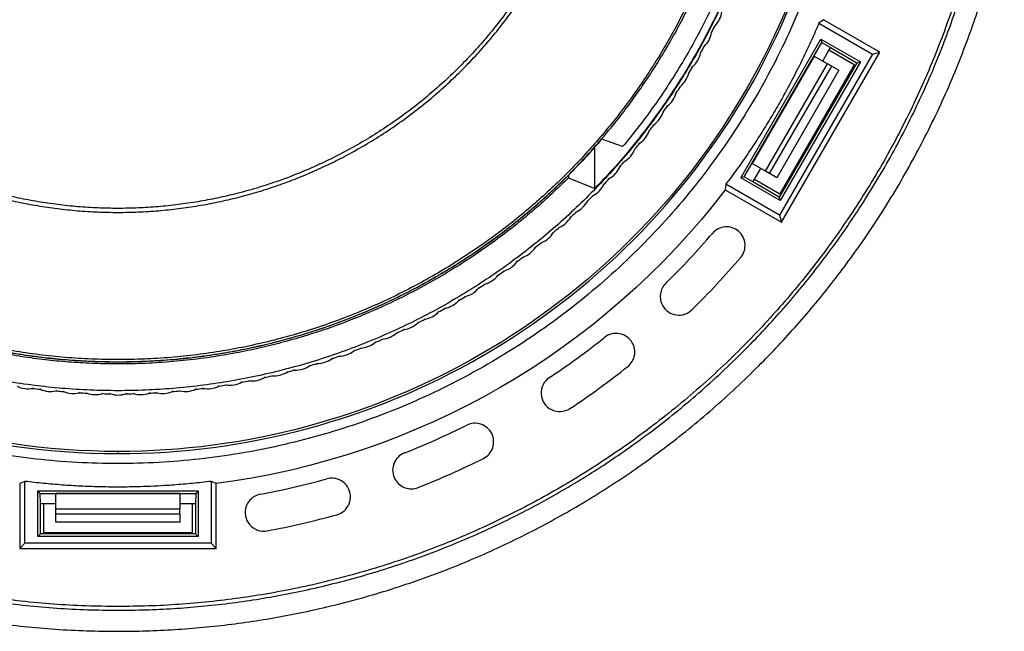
# Model space of a CAD drawing. Header units: millimetres. Extents: x 226 to 954, y 75 to 822.
# Tile 95 of 127: x 586 to 665, y 644 to 693. Entities that reach past the tile are written whole.
import ezdxf

# ---------------------------------------------------------------- set-up
doc = ezdxf.new("R2010")
doc.units = ezdxf.units.MM

msp = doc.modelspace()

# ---------------------------------------------------------------- linework, layer by layer
at = {"color": 179, "linetype": 'Continuous', "lineweight": 25}
for p, q in [((650.769, 692.92), (650.404, 692.647)), ((655.299, 690.305), (650.769, 692.92)), ((641.967, 692.42), (642.028, 692.436)), ((650.404, 692.647), (654.726, 690.152)), ((641.723, 691.94), (641.745, 691.881)), ((644.097, 680.169), (650.556, 691.358)), ((650.556, 691.358), (653.738, 689.521)), ((650.556, 691.358), (650.627, 691.093)), ((641.094, 690.757), (641.155, 690.771)), ((644.362, 680.24), (650.627, 691.093)), ((650.627, 691.093), (651.33, 690.669)), ((650.705, 689.587), (651.205, 690.453)), ((651.205, 690.453), (651.33, 690.669)), ((653.24, 689.278), (651.205, 690.453)), ((651.33, 690.669), (653.452, 689.444)), ((640.833, 690.286), (640.853, 690.226)), ((650.012, 689.987), (645.012, 681.326)), ((654.726, 690.152), (647.226, 677.161)), ((647.379, 676.589), (655.299, 690.305)), ((650.012, 689.987), (651.081, 689.369)), ((654.726, 690.152), (655.299, 690.305)), ((640.163, 689.126), (640.225, 689.138)), ((646.081, 680.709), (651.081, 689.369)), ((646.428, 680.509), (651.428, 689.169)), ((652.004, 688.837), (647.004, 680.176)), ((653.452, 689.444), (647.202, 678.619)), ((653.24, 689.278), (647.24, 678.885)), ((653.738, 689.521), (647.278, 678.332)), ((651.428, 689.169), (651.081, 689.369)), ((651.428, 689.169), (652.004, 688.837)), ((653.452, 689.444), (653.738, 689.521)), ((639.886, 688.664), (639.904, 688.604)), ((639.176, 687.528), (639.238, 687.538)), ((638.882, 687.077), (638.899, 687.016)), ((638.133, 685.966), (638.196, 685.974)), ((637.824, 685.525), (637.839, 685.463)), ((637.037, 684.441), (637.1, 684.447)), ((634.581, 682.685), (632.905, 683.298)), ((636.713, 684.011), (636.725, 683.949)), ((632.338, 679.305), (632.338, 682.657)), ((635.549, 682.537), (635.559, 682.475)), ((635.888, 682.956), (635.951, 682.959)), ((634.335, 681.104), (634.343, 681.042)), ((634.688, 681.511), (634.751, 681.512)), ((646.081, 680.709), (645.012, 681.326)), ((645.205, 680.06), (645.705, 680.926)), ((630.216, 680.392), (630.222, 680.173)), ((630.222, 680.173), (632.338, 679.305)), ((633.439, 680.109), (633.502, 680.108)), ((644.362, 680.24), (644.097, 680.169)), ((647.278, 678.332), (644.097, 680.169)), ((645.08, 679.844), (644.362, 680.24)), ((646.428, 680.509), (646.081, 680.709)), ((647.004, 680.176), (646.428, 680.509)), ((633.071, 679.715), (633.077, 679.652)), ((642.904, 679.656), (642.85, 679.204)), ((647.226, 677.161), (642.904, 679.656)), ((645.08, 679.844), (645.205, 680.06)), ((647.202, 678.619), (645.08, 679.844)), ((645.205, 680.06), (647.24, 678.885)), ((632.141, 678.751), (632.204, 678.748)), ((642.85, 679.204), (647.379, 676.589)), ((647.278, 678.332), (647.202, 678.619)), ((631.76, 678.371), (631.763, 678.307)), ((630.402, 677.073), (630.404, 677.01)), ((630.796, 677.44), (630.859, 677.435)), ((647.226, 677.161), (647.379, 676.589)), ((629.407, 676.176), (629.47, 676.169)), ((629.001, 675.823), (628.999, 675.76)), ((627.556, 674.623), (627.553, 674.56)), ((627.974, 674.962), (628.037, 674.952)), ((626.5, 673.798), (626.562, 673.786)), ((626.07, 673.474), (626.065, 673.411)), ((624.545, 672.378), (624.538, 672.315)), ((624.987, 672.687), (625.048, 672.673)), ((622.983, 671.336), (622.973, 671.273)), ((623.435, 671.629), (623.496, 671.613)), ((621.847, 670.626), (621.907, 670.607)), ((621.385, 670.348), (621.373, 670.286)), ((619.754, 669.417), (619.74, 669.356)), ((620.225, 669.679), (620.285, 669.658)), ((618.092, 668.544), (618.075, 668.483)), ((618.572, 668.789), (618.631, 668.766)), ((616.399, 667.729), (616.381, 667.669)), ((616.888, 667.957), (616.946, 667.932)), ((614.68, 666.974), (614.659, 666.914)), ((615.176, 667.184), (615.233, 667.158)), ((611.677, 665.821), (611.732, 665.79)), ((612.935, 666.279), (612.913, 666.22)), ((613.438, 666.472), (613.494, 666.443)), ((609.378, 665.074), (609.352, 665.017)), ((609.893, 665.232), (609.947, 665.199)), ((611.167, 665.646), (611.143, 665.588)), ((606.271, 664.242), (606.322, 664.205)), ((607.57, 664.566), (607.542, 664.509)), ((608.091, 664.705), (608.144, 664.671)), ((602.056, 663.422), (602.021, 663.369)), ((602.588, 663.507), (602.637, 663.467)), ((603.907, 663.739), (603.874, 663.685)), ((604.436, 663.842), (604.486, 663.804)), ((605.746, 664.12), (605.715, 664.065)), ((587.08, 663.236), (587.033, 663.194)), ((587.615, 663.17), (587.651, 663.118)), ((588.947, 663.03), (588.901, 662.987)), ((589.484, 662.983), (589.522, 662.933)), ((590.82, 662.89), (590.775, 662.845)), ((591.358, 662.862), (591.398, 662.813)), ((592.696, 662.815), (592.653, 662.769)), ((593.235, 662.805), (593.277, 662.758)), ((594.575, 662.805), (594.533, 662.758)), ((595.113, 662.815), (595.156, 662.769)), ((596.452, 662.862), (596.412, 662.813)), ((596.99, 662.89), (597.034, 662.845)), ((598.326, 662.983), (598.288, 662.933)), ((598.863, 663.03), (598.909, 662.987)), ((600.195, 663.17), (600.158, 663.118)), ((600.729, 663.236), (600.777, 663.194)), ((593.905, 658.107), (593.905, 657.932)), ((586.405, 655.697), (585.986, 655.518)), ((585.986, 655.518), (585.986, 650.287)), ((586.405, 650.707), (586.405, 655.697)), ((601.824, 655.518), (601.405, 655.697)), ((601.405, 655.697), (601.405, 650.707)), ((601.824, 650.287), (601.824, 655.518)), ((587.445, 654.921), (600.364, 654.921)), ((587.445, 651.247), (587.445, 654.921)), ((587.639, 654.727), (587.445, 654.921)), ((587.655, 653.907), (587.639, 654.727)), ((587.639, 654.727), (600.17, 654.727)), ((588.905, 653.472), (588.905, 654.707)), ((598.905, 654.707), (588.905, 654.707)), ((598.905, 654.707), (598.905, 653.472)), ((600.17, 654.727), (600.155, 653.907)), ((600.364, 654.921), (600.17, 654.727)), ((600.364, 654.921), (600.364, 651.247)), ((587.655, 651.456), (587.655, 653.907)), ((587.655, 653.907), (587.905, 653.907)), ((587.905, 653.907), (588.905, 653.907)), ((587.905, 653.907), (587.905, 651.556)), ((598.905, 653.907), (599.905, 653.907)), ((599.905, 653.907), (600.155, 653.907)), ((599.905, 651.556), (599.905, 653.907)), ((600.155, 653.907), (600.155, 651.456)), ((588.905, 653.472), (598.905, 653.472)), ((588.905, 653.072), (588.905, 653.472)), ((598.905, 653.072), (598.905, 653.472)), ((588.905, 653.072), (598.905, 653.072)), ((588.905, 652.407), (588.905, 653.072)), ((598.905, 652.407), (588.905, 652.407)), ((598.905, 653.072), (598.905, 652.407)), ((599.905, 651.556), (587.905, 651.556)), ((586.405, 650.707), (585.986, 650.287)), ((601.405, 650.707), (586.405, 650.707)), ((587.445, 651.247), (587.655, 651.456)), ((600.364, 651.247), (587.445, 651.247)), ((600.155, 651.456), (587.655, 651.456)), ((600.155, 651.456), (600.364, 651.247)), ((601.405, 650.707), (601.824, 650.287)), ((585.986, 650.287), (601.824, 650.287))]:
    msp.add_line(p, q, dxfattribs=at)
for points, knots in [([(593.905, 657.932), (604.204, 657.932), (614.323, 660.643), (632.162, 670.942), (639.569, 678.35), (649.868, 696.189), (652.579, 706.307), (652.579, 726.906), (649.868, 737.024), (639.569, 754.863), (632.162, 762.271), (614.323, 772.57), (604.204, 775.281), (593.905, 775.281)], [0, 0, 0, 0, 0.1666667, 0.1666667, 0.3333333, 0.3333333, 0.5, 0.5, 0.6666667, 0.6666667, 0.8333333, 0.8333333, 1, 1, 1, 1]), ([(593.905, 775.107), (604.173, 775.107), (614.262, 772.403), (632.048, 762.135), (639.433, 754.749), (649.702, 736.964), (652.405, 726.875), (652.405, 706.338), (649.702, 696.249), (639.433, 678.464), (632.048, 671.078), (614.262, 660.81), (604.173, 658.107), (593.905, 658.107)], [0, 0, 0, 0, 0.1666667, 0.1666667, 0.3333333, 0.3333333, 0.5, 0.5, 0.6666667, 0.6666667, 0.8333333, 0.8333333, 1, 1, 1, 1]), ([(552.027, 757.703), (543.932, 749.454), (538.453, 738.997), (534.104, 716.296), (535.33, 704.554), (544.276, 683.241), (551.797, 674.142), (571.047, 661.346), (582.348, 657.932), (593.905, 657.932)], [0, 0, 0, 0, 0.25, 0.25, 0.5, 0.5, 0.75, 0.75, 1, 1, 1, 1]), ([(593.905, 658.107), (582.395, 658.107), (571.139, 661.503), (551.96, 674.235), (544.461, 683.289), (535.524, 704.505), (534.285, 716.196), (538.573, 738.813), (544.007, 749.239), (552.048, 757.475)], [0, 0, 0, 0, 0.25, 0.25, 0.5, 0.5, 0.75, 0.75, 1, 1, 1, 1]), ([(542.631, 716.607), (542.635, 716.121), (542.643, 715.137), (542.71, 713.64), (542.821, 712.104), (542.984, 710.529), (543.201, 708.925), (543.475, 707.294), (543.808, 705.639), (544.207, 703.951), (544.652, 702.322), (545.134, 700.757), (545.646, 699.258), (546.218, 697.743), (546.851, 696.215), (547.548, 694.675), (548.297, 693.158), (549.096, 691.665), (549.943, 690.2), (550.856, 688.736), (551.835, 687.277), (552.865, 685.854), (553.941, 684.468), (555.062, 683.122), (556.247, 681.794), (557.496, 680.489), (558.811, 679.21), (560.19, 677.962), (561.633, 676.748), (563.14, 675.573), (564.709, 674.442), (566.34, 673.358), (568.029, 672.326), (569.776, 671.35), (571.577, 670.435), (573.429, 669.584), (575.33, 668.801), (577.275, 668.09), (579.261, 667.454), (581.284, 666.896), (583.337, 666.419), (585.418, 666.025), (587.521, 665.717), (589.639, 665.496), (591.769, 665.363), (593.905, 665.318), (596.04, 665.363), (598.17, 665.496), (600.289, 665.717), (602.392, 666.025), (604.472, 666.419), (606.526, 666.896), (608.548, 667.454), (610.534, 668.09), (612.48, 668.801), (614.38, 669.584), (616.233, 670.435), (618.034, 671.35), (619.781, 672.326), (621.47, 673.358), (623.1, 674.442), (624.67, 675.573), (626.177, 676.748), (627.62, 677.962), (628.999, 679.21), (630.313, 680.489), (631.563, 681.794), (632.748, 683.122), (633.869, 684.468), (634.967, 685.882), (636.036, 687.364), (637.068, 688.911), (638.026, 690.464), (638.91, 692.019), (639.723, 693.57), (640.511, 695.205), (641.262, 696.921), (641.968, 698.713), (642.59, 700.485), (643.136, 702.242), (643.61, 703.981), (644.015, 705.699), (644.352, 707.383), (644.625, 709.032), (644.838, 710.633), (644.996, 712.188), (645.102, 713.695), (645.167, 715.164), (645.175, 716.13), (645.178, 716.607)], [0, 0, 0, 0, 0.009039, 0.018334, 0.027893, 0.037722, 0.047828, 0.05803, 0.068512, 0.079278, 0.090336, 0.09995, 0.109779, 0.119827, 0.130096, 0.140586, 0.1513, 0.161607, 0.172115, 0.182823, 0.19373, 0.204835, 0.215534, 0.226408, 0.237454, 0.248671, 0.260055, 0.271602, 0.283309, 0.29517, 0.30718, 0.319334, 0.331624, 0.344044, 0.356587, 0.369244, 0.382006, 0.394865, 0.407811, 0.420835, 0.433925, 0.447072, 0.460264, 0.47349, 0.48674, 0.500001, 0.513261, 0.526511, 0.539737, 0.552929, 0.566076, 0.579166, 0.59219, 0.605136, 0.617995, 0.630757, 0.643414, 0.655957, 0.668377, 0.680667, 0.692821, 0.704831, 0.716692, 0.728399, 0.739946, 0.75133, 0.762547, 0.773594, 0.784467, 0.795166, 0.806938, 0.818487, 0.829811, 0.84091, 0.851785, 0.862435, 0.8747, 0.886658, 0.898311, 0.909664, 0.92092, 0.931875, 0.942533, 0.952903, 0.962989, 0.972626, 0.982002, 0.991125, 1, 1, 1, 1]), ([(645, 716.607), (644.996, 716.123), (644.988, 715.142), (644.921, 713.651), (644.811, 712.12), (644.648, 710.55), (644.432, 708.952), (644.159, 707.327), (643.827, 705.677), (643.429, 703.995), (642.986, 702.372), (642.506, 700.812), (641.995, 699.318), (641.426, 697.809), (640.795, 696.286), (640.101, 694.752), (639.354, 693.239), (638.558, 691.752), (637.714, 690.292), (636.804, 688.833), (635.828, 687.379), (634.802, 685.961), (633.729, 684.58), (632.613, 683.238), (631.432, 681.915), (630.187, 680.614), (628.877, 679.34), (627.503, 678.096), (626.064, 676.887), (624.563, 675.716), (622.999, 674.589), (621.374, 673.509), (619.691, 672.48), (617.95, 671.508), (616.155, 670.596), (614.309, 669.747), (612.415, 668.967), (610.476, 668.258), (608.497, 667.625), (606.482, 667.069), (604.435, 666.594), (602.362, 666.201), (600.267, 665.894), (598.155, 665.674), (596.033, 665.541), (593.905, 665.497), (591.777, 665.541), (589.654, 665.674), (587.543, 665.894), (585.448, 666.201), (583.374, 666.594), (581.327, 667.069), (579.312, 667.625), (577.333, 668.258), (575.395, 668.967), (573.501, 669.747), (571.654, 670.596), (569.86, 671.508), (568.119, 672.48), (566.435, 673.509), (564.811, 674.589), (563.247, 675.716), (561.745, 676.887), (560.307, 678.096), (558.933, 679.34), (557.623, 680.614), (556.378, 681.915), (555.197, 683.238), (554.08, 684.58), (552.986, 685.989), (551.92, 687.465), (550.891, 689.008), (549.937, 690.555), (549.056, 692.104), (548.246, 693.651), (547.461, 695.28), (546.712, 696.989), (546.009, 698.776), (545.389, 700.541), (544.845, 702.292), (544.372, 704.025), (543.969, 705.737), (543.634, 707.415), (543.361, 709.058), (543.149, 710.654), (542.992, 712.203), (542.885, 713.705), (542.821, 715.169), (542.813, 716.132), (542.81, 716.607)], [0, 0, 0, 0, 0.009039, 0.018334, 0.027893, 0.037722, 0.047828, 0.05803, 0.068512, 0.079278, 0.090336, 0.09995, 0.109779, 0.119827, 0.130096, 0.140586, 0.1513, 0.161607, 0.172115, 0.182823, 0.19373, 0.204835, 0.215534, 0.226408, 0.237454, 0.248671, 0.260055, 0.271602, 0.283309, 0.29517, 0.30718, 0.319334, 0.331624, 0.344044, 0.356587, 0.369244, 0.382006, 0.394865, 0.407811, 0.420835, 0.433925, 0.447072, 0.460264, 0.47349, 0.48674, 0.500001, 0.513261, 0.526511, 0.539737, 0.552929, 0.566076, 0.579166, 0.59219, 0.605136, 0.617995, 0.630757, 0.643414, 0.655957, 0.668377, 0.680667, 0.692821, 0.704831, 0.716692, 0.728399, 0.739946, 0.75133, 0.762547, 0.773594, 0.784467, 0.795166, 0.806938, 0.818487, 0.829811, 0.84091, 0.851785, 0.862435, 0.8747, 0.886658, 0.898311, 0.909664, 0.92092, 0.931875, 0.942533, 0.952903, 0.962989, 0.972626, 0.982002, 0.991125, 1, 1, 1, 1]), ([(554.683, 716.607), (554.687, 716.192), (554.695, 715.348), (554.759, 714.065), (554.866, 712.743), (555.024, 711.385), (555.236, 709.99), (555.508, 708.561), (555.843, 707.099), (556.232, 705.66), (556.671, 704.249), (557.157, 702.869), (557.71, 701.472), (558.332, 700.061), (559.023, 698.65), (559.784, 697.241), (560.618, 695.84), (561.531, 694.443), (562.494, 693.099), (563.501, 691.81), (564.548, 690.579), (565.665, 689.371), (566.854, 688.189), (568.114, 687.04), (569.445, 685.93), (570.845, 684.863), (572.314, 683.846), (573.849, 682.884), (575.357, 682.034), (576.825, 681.288), (578.242, 680.636), (579.696, 680.037), (581.184, 679.493), (582.703, 679.007), (584.25, 678.58), (585.821, 678.215), (587.413, 677.914), (589.021, 677.679), (590.642, 677.509), (592.271, 677.407), (593.905, 677.373), (595.538, 677.407), (597.168, 677.509), (598.789, 677.679), (600.397, 677.914), (601.988, 678.215), (603.559, 678.58), (605.106, 679.007), (606.626, 679.493), (608.114, 680.037), (609.568, 680.636), (610.985, 681.288), (612.453, 682.034), (613.961, 682.884), (615.496, 683.846), (616.964, 684.863), (618.365, 685.93), (619.696, 687.04), (620.956, 688.189), (622.144, 689.371), (623.262, 690.579), (624.308, 691.81), (625.322, 693.107), (626.297, 694.468), (627.224, 695.891), (628.069, 697.317), (628.835, 698.743), (629.521, 700.154), (630.131, 701.548), (630.671, 702.919), (631.147, 704.274), (631.58, 705.669), (631.967, 707.099), (632.302, 708.561), (632.573, 709.99), (632.786, 711.385), (632.944, 712.743), (633.051, 714.065), (633.115, 715.348), (633.123, 716.192), (633.127, 716.607)], [0, 0, 0, 0, 0.010105, 0.02053, 0.031285, 0.04238, 0.053823, 0.065625, 0.077793, 0.090336, 0.101898, 0.113772, 0.125962, 0.13847, 0.1513, 0.164215, 0.177443, 0.190983, 0.204834, 0.217694, 0.230804, 0.244163, 0.257764, 0.271601, 0.285667, 0.299955, 0.314454, 0.329153, 0.344042, 0.356584, 0.369241, 0.382004, 0.394863, 0.40781, 0.420833, 0.433924, 0.447071, 0.460263, 0.47349, 0.486739, 0.5, 0.513261, 0.52651, 0.539737, 0.552929, 0.566076, 0.579167, 0.59219, 0.605137, 0.617996, 0.630759, 0.643416, 0.655958, 0.670847, 0.685546, 0.700045, 0.714333, 0.728399, 0.742236, 0.755837, 0.769196, 0.782306, 0.795166, 0.809265, 0.823043, 0.836497, 0.849627, 0.862434, 0.874699, 0.886657, 0.898311, 0.909664, 0.922207, 0.934375, 0.946177, 0.95762, 0.968715, 0.97947, 0.989895, 1, 1, 1, 1]), ([(632.805, 716.607), (632.802, 716.195), (632.794, 715.359), (632.73, 714.086), (632.624, 712.775), (632.467, 711.428), (632.257, 710.044), (631.987, 708.627), (631.655, 707.177), (631.269, 705.75), (630.833, 704.351), (630.351, 702.982), (629.803, 701.596), (629.186, 700.197), (628.501, 698.797), (627.746, 697.4), (626.919, 696.01), (626.014, 694.625), (625.059, 693.292), (624.059, 692.014), (623.021, 690.793), (621.913, 689.594), (620.734, 688.422), (619.484, 687.282), (618.164, 686.181), (616.775, 685.123), (615.319, 684.114), (613.796, 683.16), (612.211, 682.267), (610.567, 681.439), (608.867, 680.682), (607.116, 680.002), (605.318, 679.402), (603.583, 678.916), (601.922, 678.53), (600.344, 678.231), (598.748, 677.998), (597.141, 677.83), (595.525, 677.729), (593.905, 677.695), (592.285, 677.729), (590.669, 677.83), (589.061, 677.998), (587.466, 678.231), (585.888, 678.53), (584.226, 678.916), (582.491, 679.402), (580.694, 680.002), (578.943, 680.682), (577.243, 681.439), (575.598, 682.267), (574.013, 683.16), (572.491, 684.114), (571.034, 685.123), (569.645, 686.181), (568.325, 687.282), (567.076, 688.422), (565.897, 689.594), (564.788, 690.793), (563.751, 692.014), (562.745, 693.3), (561.779, 694.649), (560.859, 696.06), (560.021, 697.475), (559.261, 698.889), (558.581, 700.289), (557.976, 701.671), (557.44, 703.031), (556.968, 704.375), (556.538, 705.758), (556.154, 707.177), (555.822, 708.627), (555.553, 710.044), (555.342, 711.428), (555.186, 712.775), (555.079, 714.086), (555.016, 715.359), (555.008, 716.195), (555.004, 716.607)], [0, 0, 0, 0, 0.010105, 0.02053, 0.031285, 0.04238, 0.053824, 0.065625, 0.077794, 0.090336, 0.101899, 0.113773, 0.125962, 0.138471, 0.1513, 0.164216, 0.177444, 0.190984, 0.204835, 0.217695, 0.230806, 0.244164, 0.257765, 0.271602, 0.285669, 0.299956, 0.314455, 0.329155, 0.344043, 0.359108, 0.374335, 0.389709, 0.405214, 0.420833, 0.433924, 0.447071, 0.460263, 0.473489, 0.486739, 0.5, 0.513261, 0.526511, 0.539737, 0.552929, 0.566076, 0.579167, 0.594786, 0.610291, 0.625665, 0.640892, 0.655957, 0.670845, 0.685545, 0.700044, 0.714331, 0.728398, 0.742235, 0.755836, 0.769195, 0.782305, 0.795165, 0.809265, 0.823042, 0.836496, 0.849627, 0.862433, 0.874699, 0.886657, 0.89831, 0.909664, 0.922206, 0.934375, 0.946176, 0.95762, 0.968715, 0.97947, 0.989895, 1, 1, 1, 1]), ([(646.539, 706.514), (646.517, 706.385), (646.365, 705.516), (645.994, 703.926), (645.426, 701.761), (644.763, 699.637), (644.021, 697.554), (643.192, 695.504), (642.275, 693.477), (641.267, 691.478), (640.171, 689.512), (638.992, 687.593), (637.734, 685.725), (636.407, 683.923), (635.014, 682.188), (633.56, 680.522), (632.038, 678.917), (630.442, 677.368), (628.772, 675.877), (627.031, 674.449), (625.232, 673.095), (623.377, 671.818), (621.482, 670.627), (619.551, 669.523), (617.587, 668.505), (615.583, 667.569), (613.53, 666.712), (611.431, 665.936), (609.288, 665.245), (607.118, 664.644), (604.924, 664.135), (602.725, 663.721), (600.523, 663.401), (598.323, 663.174), (596.116, 663.037), (593.891, 662.991), (591.654, 663.038), (589.406, 663.18), (587.167, 663.416), (584.94, 663.746), (582.741, 664.166), (580.575, 664.675), (578.445, 665.269), (576.341, 665.95), (574.254, 666.722), (572.189, 667.585), (570.15, 668.54), (568.153, 669.58), (566.201, 670.703), (564.309, 671.899), (562.48, 673.166), (560.716, 674.499), (559.007, 675.903), (557.349, 677.386), (555.743, 678.946), (554.196, 680.581), (552.718, 682.28), (551.313, 684.04), (549.991, 685.846), (548.753, 687.695), (547.599, 689.581), (546.524, 691.514), (545.523, 693.501), (544.601, 695.541), (543.76, 697.629), (543.008, 699.752), (542.343, 701.903), (541.782, 704.069), (541.426, 705.608), (541.284, 706.424), (541.269, 706.513)], [0, 0, 0, 0, 0.002656, 0.017859, 0.033061, 0.047993, 0.062924, 0.077855, 0.092786, 0.107989, 0.123192, 0.138394, 0.153597, 0.1688, 0.183731, 0.198662, 0.213593, 0.228525, 0.243727, 0.25893, 0.274133, 0.289335, 0.304538, 0.319469, 0.3344, 0.349332, 0.364263, 0.379465, 0.394668, 0.409871, 0.425073, 0.440276, 0.455207, 0.470139, 0.48507, 0.500001, 0.515204, 0.530406, 0.545609, 0.560812, 0.576014, 0.590946, 0.605877, 0.620808, 0.635739, 0.650942, 0.666145, 0.681347, 0.69655, 0.711753, 0.726684, 0.741615, 0.756546, 0.771478, 0.78668, 0.801883, 0.817086, 0.832288, 0.847491, 0.862422, 0.877353, 0.892285, 0.907216, 0.922419, 0.937621, 0.952824, 0.968027, 0.983229, 0.99816, 1, 1, 1, 1]), ([(652.584, 706.913), (652.54, 706.651), (652.451, 706.126), (652.305, 705.341), (652.148, 704.559), (651.981, 703.779), (651.745, 702.742), (651.488, 701.709), (650.993, 699.88), (650.269, 697.528), (649.127, 694.441), (647.817, 691.421), (646.342, 688.479), (644.707, 685.623), (642.32, 681.942), (638.959, 677.596), (634.376, 672.86), (629.298, 668.659), (623.788, 665.044), (617.912, 662.06), (611.742, 659.743), (605.355, 658.121), (599.913, 657.365), (595.533, 657.124), (592.241, 657.125), (588.955, 657.308), (585.684, 657.672), (582.438, 658.217), (579.869, 658.796), (577.961, 659.304), (576.697, 659.671), (575.442, 660.065), (574.195, 660.486), (573.372, 660.79), (572.96, 660.942)], [0, 0, 0, 0, 0.0076, 0.015197, 0.022791, 0.030383, 0.037976, 0.053168, 0.06077, 0.092083, 0.123397, 0.154711, 0.186025, 0.217339, 0.248653, 0.311256, 0.37386, 0.436464, 0.499068, 0.561671, 0.624275, 0.686879, 0.749482, 0.780796, 0.81211, 0.843424, 0.874738, 0.906052, 0.937366, 0.949899, 0.962422, 0.974943, 0.987467, 1, 1, 1, 1]), ([(645.773, 703.257), (645.601, 702.619), (645.258, 701.342), (644.653, 699.451), (643.984, 697.584), (643.245, 695.742), (642.439, 693.929), (641.566, 692.148), (640.627, 690.4), (639.625, 688.687), (638.559, 687.013), (637.433, 685.38), (636.247, 683.789), (635.002, 682.245), (633.704, 680.743), (632.793, 679.785), (632.338, 679.305)], [0, 0, 0, 0, 0.071429, 0.142857, 0.214286, 0.285714, 0.357143, 0.428571, 0.5, 0.571429, 0.642857, 0.714286, 0.785714, 0.857143, 0.928571, 1, 1, 1, 1]), ([(645.041, 702.812), (644.869, 702.201), (644.526, 700.978), (643.927, 699.169), (643.269, 697.381), (642.545, 695.618), (641.759, 693.883), (640.911, 692.177), (640.002, 690.502), (639.034, 688.862), (638.007, 687.257), (636.922, 685.69), (635.786, 684.161), (634.982, 683.177), (634.581, 682.685)], [0, 0, 0, 0, 0.083333, 0.166667, 0.25, 0.333333, 0.416667, 0.5, 0.583333, 0.666667, 0.75, 0.833333, 0.916667, 1, 1, 1, 1]), ([(593.905, 643.607), (594.669, 643.613), (596.198, 643.627), (598.489, 643.739), (600.776, 643.918), (603.056, 644.17), (605.326, 644.493), (607.586, 644.888), (609.907, 645.368), (612.285, 645.943), (614.715, 646.621), (617.121, 647.381), (619.499, 648.225), (621.775, 649.122), (623.95, 650.063), (626.026, 651.04), (628.069, 652.081), (630.079, 653.186), (632.054, 654.354), (633.99, 655.583), (635.95, 656.915), (637.927, 658.356), (639.914, 659.912), (641.845, 661.535), (643.719, 663.224), (645.479, 664.924), (647.128, 666.626), (648.672, 668.323), (650.162, 670.067), (651.596, 671.857), (652.973, 673.691), (654.292, 675.568), (655.593, 677.549), (656.868, 679.637), (658.108, 681.834), (659.271, 684.073), (660.356, 686.351), (661.331, 688.595), (662.204, 690.799), (662.98, 692.957), (663.689, 695.138), (664.328, 697.341), (664.885, 699.489), (665.193, 700.911), (665.339, 701.585)], [0, 0, 0, 0, 0.02304, 0.04608, 0.06912, 0.09216, 0.1152, 0.13824, 0.161281, 0.186624, 0.211968, 0.237312, 0.262656, 0.288, 0.31104, 0.33408, 0.35712, 0.38016, 0.4032, 0.42624, 0.44928, 0.474624, 0.499968, 0.525312, 0.550656, 0.576, 0.59904, 0.62208, 0.64512, 0.66816, 0.6912, 0.71424, 0.73728, 0.762624, 0.787968, 0.813312, 0.838656, 0.864, 0.88704, 0.91008, 0.93312, 0.95616, 0.9792, 1, 1, 1, 1]), ([(593.905, 645.307), (594.651, 645.313), (596.145, 645.327), (598.383, 645.436), (600.616, 645.611), (602.843, 645.857), (605.06, 646.173), (607.267, 646.558), (609.534, 647.027), (611.857, 647.589), (614.231, 648.25), (616.58, 648.993), (618.903, 649.817), (621.126, 650.693), (623.251, 651.613), (625.278, 652.567), (627.274, 653.584), (629.237, 654.663), (631.165, 655.803), (633.057, 657.004), (634.971, 658.305), (636.902, 659.712), (638.842, 661.232), (640.729, 662.818), (642.559, 664.468), (644.278, 666.128), (645.889, 667.79), (647.397, 669.447), (648.851, 671.151), (650.719, 673.482), (652.475, 675.899), (654.156, 678.458), (655.83, 681.199), (657.395, 684.089), (658.808, 687.056), (659.761, 689.247), (660.613, 691.4), (661.372, 693.507), (662.064, 695.638), (662.688, 697.79), (663.201, 699.762), (663.475, 701.023), (663.591, 701.555)], [0, 0, 0, 0, 0.023133, 0.046266, 0.069398, 0.092531, 0.115664, 0.138797, 0.16193, 0.187376, 0.212821, 0.238267, 0.263713, 0.289159, 0.312292, 0.335425, 0.358558, 0.38169, 0.404823, 0.427956, 0.451089, 0.476535, 0.501981, 0.527426, 0.552872, 0.578318, 0.601451, 0.624584, 0.647717, 0.670849, 0.717115, 0.740248, 0.765694, 0.816586, 0.842031, 0.867477, 0.89061, 0.913743, 0.936876, 0.960009, 0.983141, 1, 1, 1, 1]), ([(663.283, 701.55), (663.254, 701.406), (663.063, 700.46), (662.627, 698.731), (661.975, 696.366), (661.233, 694.027), (660.413, 691.714), (659.495, 689.385), (658.475, 687.044), (657.348, 684.698), (656.137, 682.394), (654.841, 680.137), (653.464, 677.929), (652.034, 675.813), (650.56, 673.79), (649.046, 671.858), (647.467, 669.98), (645.824, 668.157), (644.085, 666.356), (642.247, 664.584), (640.308, 662.848), (638.307, 661.184), (636.246, 659.594), (634.129, 658.08), (631.998, 656.673), (629.862, 655.368), (627.724, 654.163), (625.547, 653.031), (623.331, 651.976), (621.035, 650.978), (618.659, 650.045), (616.203, 649.182), (613.718, 648.41), (611.205, 647.73), (608.67, 647.143), (606.163, 646.658), (603.69, 646.27), (601.254, 645.973), (598.809, 645.763), (596.358, 645.631), (594.723, 645.615), (593.905, 645.607)], [0, 0, 0, 0, 0.004568, 0.030032, 0.055497, 0.080962, 0.106426, 0.131891, 0.158899, 0.185906, 0.212914, 0.239922, 0.26693, 0.293937, 0.319402, 0.344867, 0.370331, 0.395796, 0.421261, 0.448268, 0.475276, 0.502284, 0.529292, 0.556299, 0.583307, 0.608772, 0.634236, 0.659701, 0.685166, 0.71063, 0.737638, 0.764646, 0.791654, 0.818661, 0.845669, 0.872677, 0.898142, 0.923606, 0.949071, 0.974535, 1, 1, 1, 1]), ([(650.404, 692.647), (650.306, 692.416), (650.108, 691.955), (649.801, 691.268), (649.487, 690.585), (649.164, 689.907), (648.612, 688.782), (648.033, 687.671), (647.426, 686.575), (646.93, 685.703), (646.29, 684.625), (645.491, 683.351), (644.661, 682.098), (643.802, 680.864), (643.204, 680.059), (642.904, 679.656)], [0, 0, 0, 0, 0.050046, 0.100061, 0.150054, 0.200032, 0.250002, 0.399944, 0.449959, 0.500005, 0.600064, 0.700033, 0.799972, 0.899941, 1, 1, 1, 1]), ([(632.905, 683.298), (632.5, 682.834), (631.691, 681.906), (630.415, 680.572), (629.095, 679.28), (627.729, 678.038), (626.319, 676.846), (624.867, 675.705), (623.375, 674.617), (621.845, 673.584), (620.278, 672.606), (618.677, 671.685), (617.045, 670.823), (615.382, 670.02), (613.691, 669.277), (611.975, 668.595), (610.235, 667.976), (608.475, 667.42), (606.695, 666.927), (604.899, 666.499), (603.088, 666.136), (601.266, 665.838), (599.434, 665.606), (597.595, 665.44), (595.751, 665.341), (593.905, 665.307), (592.059, 665.341), (590.215, 665.44), (588.376, 665.606), (586.544, 665.838), (584.721, 666.136), (582.911, 666.499), (581.115, 666.927), (579.335, 667.42), (577.574, 667.976), (575.835, 668.595), (574.118, 669.277), (572.428, 670.02), (570.765, 670.823), (569.132, 671.685), (567.532, 672.606), (565.965, 673.584), (564.435, 674.617), (562.943, 675.705), (561.491, 676.846), (560.081, 678.038), (558.714, 679.28), (557.395, 680.572), (556.118, 681.906), (555.309, 682.834), (554.905, 683.298)], [0, 0, 0, 0, 0.020833, 0.041667, 0.0625, 0.083333, 0.104167, 0.125, 0.145833, 0.166667, 0.1875, 0.208333, 0.229167, 0.25, 0.270833, 0.291667, 0.3125, 0.333333, 0.354167, 0.375, 0.395833, 0.416667, 0.4375, 0.458333, 0.479167, 0.5, 0.520833, 0.541667, 0.5625, 0.583333, 0.604167, 0.625, 0.645833, 0.666667, 0.6875, 0.708333, 0.729167, 0.75, 0.770833, 0.791667, 0.8125, 0.833333, 0.854167, 0.875, 0.895833, 0.916667, 0.9375, 0.958333, 0.979167, 1, 1, 1, 1]), ([(630.222, 680.173), (629.773, 679.735), (628.875, 678.859), (627.469, 677.608), (626.021, 676.406), (624.529, 675.259), (622.997, 674.166), (621.332, 673.069), (619.528, 671.981), (617.581, 670.919), (615.59, 669.941), (613.662, 669.094), (611.805, 668.367), (610.029, 667.744), (608.232, 667.187), (606.415, 666.697), (604.581, 666.272), (602.623, 665.894), (600.541, 665.578), (598.336, 665.339), (596.122, 665.196), (594.017, 665.151), (592.023, 665.187), (590.144, 665.29), (588.27, 665.462), (586.403, 665.702), (584.547, 666.011), (582.593, 666.409), (580.548, 666.912), (578.419, 667.534), (576.318, 668.247), (574.355, 669.009), (572.526, 669.804), (570.829, 670.617), (569.163, 671.492), (567.53, 672.427), (565.932, 673.421), (564.278, 674.535), (562.58, 675.781), (560.851, 677.17), (559.178, 678.627), (558.118, 679.658), (557.588, 680.173)], [0, 0, 0, 0, 0.023334, 0.046667, 0.070001, 0.093334, 0.116668, 0.140001, 0.167501, 0.195001, 0.2225, 0.25, 0.273334, 0.296667, 0.320001, 0.343334, 0.366668, 0.390001, 0.417501, 0.445001, 0.4725, 0.5, 0.523334, 0.546667, 0.570001, 0.593334, 0.616668, 0.640001, 0.667501, 0.695001, 0.7225, 0.75, 0.773334, 0.796667, 0.820001, 0.843334, 0.866668, 0.890001, 0.917501, 0.945001, 0.9725, 1, 1, 1, 1]), ([(644.092, 673.743), (644.35, 674.045), (644.478, 674.438), (644.415, 675.231), (644.228, 675.599), (643.623, 676.116), (643.23, 676.244), (642.437, 676.181), (642.069, 675.994), (641.81, 675.691)], [0, 0, 0, 0, 0.25, 0.25, 0.5, 0.5, 0.75, 0.75, 1, 1, 1, 1]), ([(638.062, 671.672), (637.825, 671.439), (637.672, 671.134), (637.582, 670.475), (637.648, 670.14), (637.814, 669.852)], [0, 0, 0, 0, 0.5, 0.5, 1, 1, 1, 1]), ([(637.814, 669.852), (638.046, 669.45), (638.451, 669.178), (639.371, 669.053), (639.834, 669.207), (640.165, 669.532)], [0, 0, 0, 0, 0.5, 0.5, 1, 1, 1, 1]), ([(635.356, 666.878), (635.138, 667.256), (634.766, 667.521), (633.908, 667.683), (633.465, 667.574), (633.123, 667.302)], [0, 0, 0, 0, 0.5, 0.5, 1, 1, 1, 1]), ([(634.991, 664.954), (635.272, 665.178), (635.464, 665.495), (635.598, 666.202), (635.536, 666.567), (635.356, 666.878)], [0, 0, 0, 0, 0.5, 0.5, 1, 1, 1, 1]), ([(628.677, 664.072), (628.23, 663.776), (627.975, 663.264), (628.04, 662.195), (628.356, 661.718), (629.315, 661.239), (629.886, 661.274), (630.333, 661.57)], [0, 0, 0, 0, 0.333333, 0.333333, 0.666667, 0.666667, 1, 1, 1, 1]), ([(623.354, 657.541), (623.71, 657.718), (623.981, 658.03), (624.233, 658.785), (624.205, 659.197), (623.849, 659.909), (623.538, 660.18), (622.783, 660.432), (622.371, 660.403), (622.015, 660.226)], [0, 0, 0, 0, 0.25, 0.25, 0.5, 0.5, 0.75, 0.75, 1, 1, 1, 1]), ([(616.994, 657.99), (616.588, 657.83), (616.272, 657.501), (615.984, 656.677), (616.027, 656.223), (616.245, 655.845)], [0, 0, 0, 0, 0.5, 0.5, 1, 1, 1, 1]), ([(601.405, 655.697), (601.156, 655.667), (600.658, 655.607), (599.91, 655.53), (599.161, 655.46), (598.412, 655.401), (597.162, 655.316), (595.91, 655.263), (594.657, 655.24), (593.654, 655.234), (592.401, 655.249), (590.898, 655.304), (589.398, 655.397), (587.899, 655.523), (586.903, 655.639), (586.405, 655.697)], [0, 0, 0, 0, 0.050046, 0.100061, 0.150054, 0.200032, 0.250002, 0.399944, 0.449959, 0.500005, 0.600064, 0.700033, 0.799972, 0.899941, 1, 1, 1, 1]), ([(612.441, 655.202), (612.275, 655.49), (612.017, 655.715), (611.402, 655.967), (611.061, 655.987), (610.741, 655.898)], [0, 0, 0, 0, 0.5, 0.5, 1, 1, 1, 1]), ([(616.245, 655.845), (616.425, 655.533), (616.71, 655.297), (617.389, 655.06), (617.76, 655.067), (618.094, 655.199)], [0, 0, 0, 0, 0.5, 0.5, 1, 1, 1, 1]), ([(611.543, 653.007), (611.99, 653.131), (612.354, 653.455), (612.706, 654.314), (612.673, 654.801), (612.441, 655.202)], [0, 0, 0, 0, 0.5, 0.5, 1, 1, 1, 1]), ([(605.386, 654.661), (604.859, 654.564), (604.424, 654.192), (604.066, 653.182), (604.17, 652.62), (604.866, 651.805), (605.406, 651.614), (605.932, 651.712)], [0, 0, 0, 0, 0.333333, 0.333333, 0.666667, 0.666667, 1, 1, 1, 1]), ([(572.098, 648.732), (572.378, 648.64), (573.368, 648.314), (575.088, 647.825), (577.257, 647.264), (579.444, 646.777), (581.718, 646.343), (584.078, 645.973), (586.525, 645.675), (588.98, 645.464), (591.441, 645.331), (593.084, 645.315), (593.905, 645.307)], [0, 0, 0, 0, 0.03995, 0.141008, 0.242066, 0.343125, 0.444183, 0.555347, 0.66651, 0.777673, 0.888837, 1, 1, 1, 1]), ([(593.905, 645.607), (593.037, 645.616), (591.303, 645.634), (588.704, 645.783), (586.112, 646.019), (583.531, 646.353), (580.963, 646.78), (578.462, 647.29), (576.029, 647.881), (573.975, 648.444), (572.727, 648.846), (572.257, 648.998)], [0, 0, 0, 0, 0.11828, 0.23656, 0.35484, 0.47312, 0.5914, 0.70968, 0.821202, 0.932724, 1, 1, 1, 1]), ([(571.199, 647.237), (571.612, 647.1), (572.751, 646.724), (574.64, 646.184), (576.86, 645.611), (579.099, 645.112), (581.427, 644.667), (583.844, 644.289), (586.349, 643.984), (588.862, 643.767), (591.382, 643.632), (593.064, 643.615), (593.905, 643.607)], [0, 0, 0, 0, 0.056498, 0.155815, 0.255131, 0.354448, 0.453764, 0.563011, 0.672259, 0.781506, 0.890753, 1, 1, 1, 1])]:
    msp.add_open_spline(points, degree=3, knots=knots, dxfattribs=at)
for points in [[(642.028, 692.436), (642.329, 692.744), (642.522, 693.14), (642.579, 693.566)], [(641.745, 691.881), (641.844, 692.071), (641.932, 692.245), (642.028, 692.436)], [(641.155, 690.771), (641.466, 691.068), (641.673, 691.457), (641.745, 691.881)], [(640.853, 690.226), (640.958, 690.413), (641.053, 690.584), (641.155, 690.771)], [(640.225, 689.138), (640.546, 689.424), (640.766, 689.805), (640.853, 690.226)], [(639.904, 688.604), (640.015, 688.786), (640.116, 688.954), (640.225, 689.138)], [(639.238, 687.538), (639.569, 687.813), (639.802, 688.186), (639.904, 688.604)], [(638.899, 687.016), (639.016, 687.194), (639.123, 687.358), (639.238, 687.538)], [(638.196, 685.974), (638.536, 686.237), (638.783, 686.602), (638.899, 687.016)], [(637.839, 685.463), (637.962, 685.638), (638.075, 685.798), (638.196, 685.974)], [(637.1, 684.447), (637.449, 684.697), (637.708, 685.054), (637.839, 685.463)], [(636.725, 683.949), (636.855, 684.119), (636.972, 684.275), (637.1, 684.447)], [(635.951, 682.959), (636.309, 683.197), (636.58, 683.544), (636.725, 683.949)], [(634.751, 681.512), (635.117, 681.738), (635.4, 682.075), (635.559, 682.475)], [(635.559, 682.475), (635.695, 682.64), (635.818, 682.792), (635.951, 682.959)], [(633.502, 680.108), (633.875, 680.321), (634.17, 680.648), (634.343, 681.042)], [(634.343, 681.042), (634.484, 681.202), (634.612, 681.35), (634.751, 681.512)], [(633.077, 679.652), (633.224, 679.808), (633.357, 679.951), (633.502, 680.108)], [(632.204, 678.748), (632.584, 678.948), (632.891, 679.265), (633.077, 679.652)], [(642.85, 679.204), (632.879, 666.156), (618.109, 657.629), (601.824, 655.518)], [(631.763, 678.307), (631.915, 678.458), (632.054, 678.596), (632.204, 678.748)], [(630.859, 677.435), (631.247, 677.621), (631.564, 677.927), (631.763, 678.307)], [(629.47, 676.169), (629.863, 676.341), (630.191, 676.636), (630.404, 677.01)], [(630.404, 677.01), (630.561, 677.154), (630.704, 677.288), (630.859, 677.435)], [(628.999, 675.76), (629.162, 675.899), (629.309, 676.028), (629.47, 676.169)], [(628.037, 674.952), (628.436, 675.111), (628.774, 675.394), (628.999, 675.76)], [(638.062, 671.672), (639.371, 672.958), (640.619, 674.296), (641.81, 675.691)], [(626.562, 673.786), (626.967, 673.931), (627.314, 674.202), (627.553, 674.56)], [(627.553, 674.56), (627.719, 674.694), (627.871, 674.817), (628.037, 674.952)], [(626.065, 673.411), (626.236, 673.539), (626.392, 673.657), (626.562, 673.786)], [(640.165, 669.532), (641.536, 670.88), (642.843, 672.281), (644.092, 673.743)], [(625.048, 672.673), (625.457, 672.803), (625.814, 673.062), (626.065, 673.411)], [(623.496, 671.613), (623.91, 671.729), (624.275, 671.975), (624.538, 672.315)], [(624.538, 672.315), (624.713, 672.437), (624.874, 672.549), (625.048, 672.673)], [(622.973, 671.273), (623.153, 671.389), (623.317, 671.495), (623.496, 671.613)], [(621.373, 670.286), (621.557, 670.395), (621.725, 670.496), (621.907, 670.607)], [(621.907, 670.607), (622.325, 670.709), (622.699, 670.942), (622.973, 671.273)], [(620.285, 669.658), (620.706, 669.745), (621.088, 669.965), (621.373, 670.286)], [(618.631, 668.766), (619.054, 668.838), (619.443, 669.045), (619.74, 669.356)], [(619.74, 669.356), (619.928, 669.458), (620.099, 669.553), (620.285, 669.658)], [(616.946, 667.932), (617.372, 667.99), (617.768, 668.183), (618.075, 668.483)], [(618.075, 668.483), (618.266, 668.579), (618.441, 668.668), (618.631, 668.766)], [(615.233, 667.158), (615.661, 667.2), (616.063, 667.38), (616.381, 667.669)], [(616.381, 667.669), (616.575, 667.758), (616.753, 667.841), (616.946, 667.932)], [(613.494, 666.443), (613.923, 666.471), (614.332, 666.636), (614.659, 666.914)], [(614.659, 666.914), (614.857, 666.997), (615.037, 667.073), (615.233, 667.158)], [(628.677, 664.072), (630.207, 665.085), (631.687, 666.16), (633.123, 667.302)], [(611.143, 665.588), (611.345, 665.656), (611.53, 665.72), (611.732, 665.79)], [(611.732, 665.79), (612.161, 665.803), (612.575, 665.954), (612.913, 666.22)], [(612.913, 666.22), (613.113, 666.296), (613.295, 666.366), (613.494, 666.443)], [(608.144, 664.671), (608.573, 664.653), (608.997, 664.775), (609.352, 665.017)], [(609.352, 665.017), (609.556, 665.078), (609.743, 665.136), (609.947, 665.199)], [(609.947, 665.199), (610.377, 665.197), (610.796, 665.333), (611.143, 665.588)], [(605.715, 664.065), (605.924, 664.112), (606.114, 664.156), (606.322, 664.205)], [(606.322, 664.205), (606.751, 664.173), (607.178, 664.28), (607.542, 664.509)], [(607.542, 664.509), (607.748, 664.563), (607.937, 664.614), (608.144, 664.671)], [(630.333, 661.57), (631.936, 662.631), (633.486, 663.758), (634.991, 664.954)], [(602.021, 663.369), (602.233, 663.402), (602.426, 663.432), (602.637, 663.467)], [(602.637, 663.467), (603.062, 663.405), (603.496, 663.481), (603.874, 663.685)], [(603.874, 663.685), (604.084, 663.725), (604.276, 663.762), (604.486, 663.804)], [(604.486, 663.804), (604.913, 663.757), (605.344, 663.848), (605.715, 664.065)], [(585.788, 663.369), (586.174, 663.179), (586.61, 663.118), (587.033, 663.194)], [(587.033, 663.194), (587.245, 663.167), (587.439, 663.143), (587.651, 663.118)], [(587.651, 663.118), (588.043, 662.942), (588.481, 662.896), (588.901, 662.987)], [(588.901, 662.987), (589.114, 662.967), (589.309, 662.95), (589.522, 662.933)], [(589.522, 662.933), (589.919, 662.77), (590.359, 662.739), (590.775, 662.845)], [(590.775, 662.845), (590.989, 662.833), (591.184, 662.822), (591.398, 662.813)], [(591.398, 662.813), (591.801, 662.663), (592.241, 662.648), (592.653, 662.769)], [(592.653, 662.769), (592.867, 662.764), (593.063, 662.76), (593.277, 662.758)], [(593.277, 662.758), (593.685, 662.623), (594.125, 662.623), (594.533, 662.758)], [(594.533, 662.758), (594.747, 662.76), (594.942, 662.764), (595.156, 662.769)], [(595.156, 662.769), (595.569, 662.648), (596.009, 662.663), (596.412, 662.813)], [(596.412, 662.813), (596.626, 662.822), (596.821, 662.833), (597.034, 662.845)], [(597.034, 662.845), (597.451, 662.739), (597.89, 662.77), (598.288, 662.933)], [(598.288, 662.933), (598.501, 662.95), (598.696, 662.967), (598.909, 662.987)], [(598.909, 662.987), (599.329, 662.896), (599.767, 662.942), (600.158, 663.118)], [(600.158, 663.118), (600.371, 663.143), (600.565, 663.167), (600.777, 663.194)], [(600.777, 663.194), (601.2, 663.118), (601.636, 663.179), (602.021, 663.369)], [(616.994, 657.99), (618.702, 658.663), (620.373, 659.407), (622.015, 660.226)], [(618.094, 655.199), (619.883, 655.904), (621.633, 656.683), (623.354, 657.541)], [(605.386, 654.661), (607.19, 654.996), (608.972, 655.407), (610.741, 655.898)], [(605.932, 651.712), (607.823, 652.062), (609.69, 652.493), (611.543, 653.007)]]:
    msp.add_open_spline(points, degree=3, dxfattribs=at)

doc.saveas('drawing.dxf')
